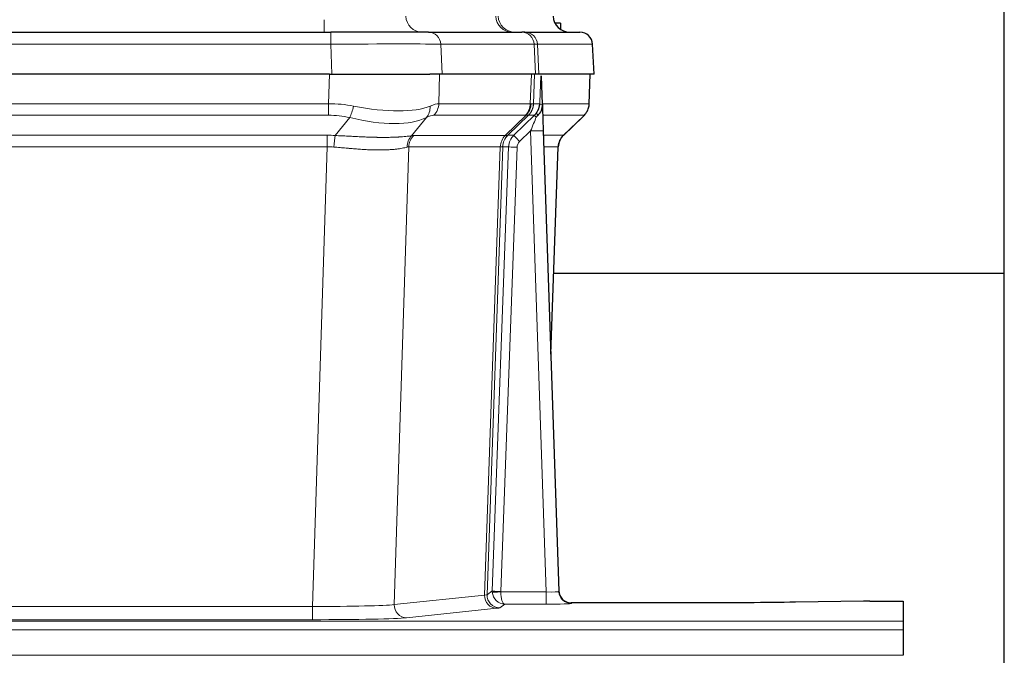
# Model space of a CAD drawing. Header units: inches. Extents: x 0 to 29700, y -16 to 21000.
# Tile 148 of 235: x 6977 to 7211, y 16948 to 17099. Entities that reach past the tile are written whole.
import ezdxf

# ---------------------------------------------------------------- set-up
doc = ezdxf.new("R2010")
doc.units = ezdxf.units.IN
doc.layers.add('1', color=7, linetype='Continuous', true_color=0xffffff)

msp = doc.modelspace()

# ---------------------------------------------------------------- linework, layer by layer
at = {"layer": '1', "color": 2, "linetype": 'Continuous', "lineweight": 25}
for p, q in [((7211.267, 16821.107), (7211.267, 17621.107)), ((7105.767, 17098.107), (7104.502, 17098.107)), ((7105.767, 17098.107), (7105.767, 17096.7)), ((6835.357, 17096.002), (7051.177, 17096.002)), ((7074.432, 17096.002), (7051.177, 17096.002)), ((7074.432, 17096.002), (7096.606, 17096.002)), ((7097.304, 17096.002), (7096.606, 17096.002)), ((7097.304, 17096.002), (7110.414, 17096.002)), ((7113.805, 17086.002), (7113.425, 17093.161)), ((7050.879, 17086.002), (6835.655, 17086.002)), ((7050.879, 17086.002), (7074.737, 17086.002)), ((7077.632, 17086.002), (7074.737, 17086.002)), ((7099.887, 17086.002), (7077.632, 17086.002)), ((7100.671, 17086.002), (7099.887, 17086.002)), ((7113.789, 17086.002), (7100.671, 17086.002)), ((7101.478, 17078.841), (7101.251, 17085.571)), ((7112.616, 17078.992), (7112.865, 17086.002)), ((7101.48, 17078.791), (7101.478, 17078.841)), ((7094.691, 17071.52), (7099.619, 17076.27)), ((7106.466, 17071.478), (7111.203, 17075.987)), ((7101.688, 17072.524), (7105.376, 16963.147)), ((7103.476, 17019.499), (7105.255, 17068.773)), ((7211.264, 17038.623), (7104.125, 17038.623)), ((7105.376, 16963.147), (7105.384, 16963.013)), ((7177.811, 16960.79), (7161.646, 16960.545)), ((7179.31, 16960.801), (7187.267, 16960.801)), ((7187.267, 16960.801), (7187.267, 16956.027)), ((7138.267, 16960.381), (7108.364, 16960.381)), ((7187.267, 16956.027), (7187.267, 16953.958)), ((7187.267, 16953.958), (7187.267, 16947.932))]:
    msp.add_line(p, q, dxfattribs=at)
at = {"layer": '1', "color": 110, "linetype": 'Continuous', "lineweight": 13}
for p, q in [((7049.588, 17096.002), (7049.588, 17098.967)), ((7051.177, 17096.002), (7051.177, 17093.159)), ((7051.177, 17093.159), (6835.357, 17093.159)), ((7051.47, 17086.002), (7051.177, 17093.159)), ((7099.513, 17093.159), (7077.339, 17093.159)), ((7077.339, 17093.159), (7077.632, 17086.002)), ((7099.887, 17086.002), (7099.513, 17093.159)), ((7113.408, 17093.159), (7100.298, 17093.159)), ((7100.298, 17093.159), (7100.671, 17086.002)), ((7113.789, 17086.002), (7113.408, 17093.159)), ((7050.688, 17079.008), (7050.879, 17086.002)), ((7077.061, 17086.002), (7076.87, 17079.008)), ((7098.617, 17079.008), (7098.86, 17086.002)), ((7099.645, 17086.002), (7099.402, 17079.008)), ((7112.6, 17079.008), (7112.848, 17086.002)), ((6835.846, 17079.008), (7050.688, 17079.008)), ((7050.688, 17076.27), (7050.688, 17079.008)), ((7076.87, 17079.008), (7098.617, 17079.008)), ((7099.402, 17079.008), (7100.864, 17079.008)), ((7101.473, 17079.008), (7112.6, 17079.008)), ((7050.688, 17076.27), (6835.846, 17076.27)), ((7052.258, 17071.443), (7055.712, 17075.712)), ((7073.91, 17075.712), (7070.417, 17071.394)), ((7097.434, 17076.27), (7075.687, 17076.27)), ((7092.655, 17071.462), (7097.6, 17076.258)), ((7098.146, 17076.258), (7093.255, 17071.514)), ((7099.619, 17076.27), (7098.184, 17076.27)), ((7111.382, 17076.27), (7101.563, 17076.27)), ((7106.474, 17071.497), (7111.287, 17076.078)), ((6836.188, 17071.52), (7050.346, 17071.52)), ((7050.346, 17068.782), (7050.346, 17071.52)), ((7070.92, 17071.462), (7092.655, 17071.462)), ((7093.28, 17071.52), (7094.691, 17071.52)), ((7098.689, 17072.527), (7096.08, 17070.012)), ((7102.383, 16962.986), (7098.689, 17072.527)), ((7101.721, 17071.52), (7106.461, 17071.52)), ((7050.346, 17068.782), (6836.188, 17068.782)), ((7046.872, 16959.496), (7050.346, 17068.782)), ((7069.738, 17068.741), (7066.281, 16959.965)), ((7091.472, 17068.741), (7069.738, 17068.741)), ((7087.766, 16962.212), (7091.478, 17068.741)), ((7092.062, 17068.785), (7088.351, 16962.326)), ((7089.58, 16963.223), (7093.471, 17068.785)), ((7095.468, 17068.644), (7091.577, 16963.082)), ((7093.471, 17068.785), (7092.062, 17068.785)), ((7105.243, 17068.785), (7101.814, 17068.785)), ((7103.47, 17019.672), (7105.243, 17068.785)), ((7088.351, 16962.326), (7089.58, 16963.223)), ((7066.281, 16959.965), (7087.766, 16962.212)), ((7091.578, 16962.986), (7102.383, 16962.986)), ((7102.383, 16962.986), (7102.383, 16960.092)), ((6839.662, 16959.496), (7046.872, 16959.496)), ((7046.872, 16959.496), (7046.872, 16956.392)), ((7090.674, 16959.095), (7069.189, 16956.848)), ((7092.541, 16960.092), (7091.348, 16959.22)), ((7102.383, 16960.092), (7092.541, 16960.092)), ((7108.364, 16960.381), (7108.374, 16960.249)), ((7046.872, 16956.392), (6839.662, 16956.392)), ((6699.267, 16956.027), (7187.267, 16956.027)), ((6699.267, 16953.958), (7187.267, 16953.958)), ((6699.267, 16947.932), (7187.267, 16947.932))]:
    msp.add_line(p, q, dxfattribs=at)
for centre, major_axis, ratio, start_param, end_param in [((7072.907, 17100.002), (0, 4), 0.9702957, 1.6231562, 3.1415927), ((7094.259, 17100.002), (0, -4), 0.9702957, 4.7647489, 6.2831853), ((7094.956, 17100.002), (0, -4), 0.9993908, 4.7647489, 6.2831853), ((7074.432, 17093.002), (0, -3), 0.9702957, 1.6231562, 3.1415927), ((7096.606, 17093.002), (0, -3), 0.9702957, 1.6231562, 3.1415927), ((7097.304, 17093.002), (0, -3), 0.9993908, 1.6231562, 3.1415927), ((7051.126, 17093.002), (27.018, 0.123), 0.0058026, 0.2445567, 1.5688664), ((7073.285, 17093.002), (27.029, 0.156), 0.000812, 0.0348973, 0.2440487), ((7050.038, 17056.148), (26.983, 1.545), 0.8452785, 1.2775604, 1.4983912), ((7055.712, 17078.589), (-0.881, -3.902), 0.2224052, 0.7930597, 1.5799958), ((7050.941, 17089.237), (-26.677, 8.186), 0.3267204, 1.882912, 2.7667489), ((7071.214, 17078.589), (1.736, -3.604), 0.8689501, 0.3464596, 1.1333957), ((7050.038, 17056.148), (27.492, 22.639), 0.1155218, 0.1441436, 0.3649744), ((7072.991, 17079.148), (0, -4), 0.9702957, 0.7679449, 1.5358897), ((7094.738, 17079.148), (0, -4), 0.9702957, 0.7679449, 1.5358897), ((7094.904, 17079.136), (-0.603, -3.954), 0.9772749, 0.9153799, 1.6837369), ((7095.369, 17079.136), (1.703, -3.619), 0.9971774, 0.3287851, 1.0971421), ((7095.407, 17079.148), (0, -4), 0.9993908, 0.7679449, 1.5358897), ((7071.608, 17056.148), (27.661, 22.629), 0.1172126, 0.1096864, 0.1416667), ((7072.758, 17089.237), (-26.658, 10.191), 0.0473724, 2.9456198, 3.0909709), ((7071.608, 17056.148), (27.808, 22.856), 0.0163198, 0.0204947, 0.0524751), ((7102.861, 17078.938), (-1.999, 0.077), 0.1036431, 0.0350743, 0.8106069), ((7108.605, 17079.148), (0, 4), 0.9993908, 3.9095375, 4.6774824), ((7050.038, 17053.27), (16.721, 16.271), 0.9721633, 0.5640914, 0.7849222), ((7050.941, 17089.237), (-25.873, 10.634), 0.4068526, 1.919368, 2.8032049), ((7052.734, 17053.27), (23.46, 22.829), 0.1194803, 0.122173, 0.3430038), ((7074.303, 17053.27), (23.637, 22.829), 0.1185158, 0.0901179, 0.122098), ((7072.758, 17089.237), (-25.449, 12.923), 0.0600246, 2.9512599, 3.096611), ((7074.385, 17053.27), (23.81, 22.996), 0.0168487, 0.0174429, 0.0494233), ((7098.689, 17072.597), (1.856, 4.567), 0.0053314, 4.6992705, 5.4949999), ((7101.007, 17074.831), (1.388, -1.44), 0.0242285, 3.1658454, 3.9417885), ((7096.842, 17079.148), (3.533, 1.889), 0.9978057, 4.9883758, 5.1348761), ((7101.594, 17075.486), (1.583, -1.222), 0.0276319, 3.169255, 3.9405385), ((7087.567, 17053.27), (23.826, 22.997), 0.016839, 6.1714068, 6.3006297), ((7049.556, 17047.52), (17.528, 16.98), 0.9676454, 0.7049972, 0.7848448), ((7052.258, 17068.566), (0.32, 3.987), 0.0824896, 0.7712526, 1.5399639), ((7073.113, 17068.517), (-0.926, 3.891), 0.9457602, 0.5436933, 1.3082514), ((7073.616, 17068.584), (0, 4), 0.9702957, 0.7679449, 1.5315264), ((7046.855, 17047.353), (24.592, 23.931), 0.1189226, 0.1216051, 0.196623), ((7095.351, 17068.584), (0, 4), 0.9702957, 0.7679449, 1.5315264), ((7095.357, 17068.584), (-0.019, 4), 0.9702844, 0.7633847, 1.5270253), ((7096.031, 17068.637), (-1.442, 3.731), 0.998056, 0.3995344, 1.1665625), ((7096.057, 17068.643), (0, 4), 0.9993908, 0.7679449, 1.5351916), ((7068.441, 17047.501), (24.85, 24.016), 0.0168503, 0.0174338, 0.0398862), ((7097.468, 17068.643), (2.83, 2.828), 0.9993905, 1.5533428, 2.3205895), ((7096.08, 17070.082), (1.388, -1.44), 0.0242285, 3.1658454, 4.7375178), ((7098.689, 17072.423), (2.998, 0.101), 0.0348797, 6.2820091, 7.8528054), ((7109.238, 17068.643), (0, -4), 0.9993908, 3.9095375, 4.6767843), ((7081.593, 17047.503), (24.879, 24.014), 0.016827, 6.2565923, 6.3006169), ((7049.556, 17044.642), (2.819, 24.028), 0.8253153, 0.0219437, 0.1017912), ((7049.551, 17044.475), (20.559, 24.143), 0.1188179, 0.0965282, 0.1715462), ((7071.22, 17044.626), (20.849, 24.157), 0.0182437, 0.0122068, 0.0346602), ((7095.468, 17068.714), (1.999, -0.074), 0.0348758, 3.1764983, 4.7136745), ((7097.468, 17068.573), (1.703, 1.052), 0.998638, 1.7848011, 2.5520479), ((7084.37, 17044.626), (20.882, 24.158), 0.0154016, 6.2548756, 6.2989002), ((7092.577, 16963.117), (0.383, 2.976), 0.999582, 1.6635242, 1.7592897), ((7091.577, 16963.152), (1.999, -0.074), 0.0348758, 3.1764983, 4.7136745), ((7102.371, 16963.248), (-3.005, 0.103), 0.0869619, 1.577888, 3.1486843), ((7090.674, 16962.094), (0.312, -2.984), 0.969741, 4.5720353, 6.175756), ((7068.348, 16962.24), (20.016, 0.105), 0.0266879, 6.037898, 6.2472222), ((7091.348, 16962.219), (1.769, -2.423), 0.9990158, 4.0464368, 5.6519121), ((7091.578, 16963.056), (-1.997, -0.118), 0.0348391, 0.0373692, 1.5687431), ((7092.541, 16963.091), (-0.98, 2.84), 0.9849493, 1.294853, 2.8045628), ((7092.577, 16963.047), (0.606, 0.798), 0.9977279, 2.1841959, 2.2799613), ((7092.541, 16963.091), (-0.028, 3), 0.3214645, 1.6026847, 3.1123946), ((7108.374, 16963.248), (-2.991, -0.235), 0.9996552, 0.0000105, 1.4923863), ((7046.866, 16959.994), (20.013, 0.095), 0.0248544, 4.7125895, 6.0379715), ((7069.189, 16959.847), (0.312, -2.984), 0.969741, 4.5720353, 6.175756), ((7068.348, 16959.241), (23.014, 0), 0.0261612, 6.0380559, 6.2473801), ((7102.371, 16960.249), (-6.003, 0), 0.0262109, 1.5728579, 3.1436542), ((7046.866, 16956.995), (-23.012, 0), 0.0261647, 1.5710736, 2.8964556)]:
    msp.add_ellipse(centre, major_axis=major_axis, ratio=ratio, start_param=start_param, end_param=end_param, dxfattribs=at)
at = {"layer": '1', "color": 2, "linetype": 'Continuous', "lineweight": 25}
for centre, major_axis, ratio, start_param, end_param in [((7108.023, 17100.002), (0, -4), 0.9993908, 4.7647489, 6.2831853), ((7110.414, 17093.002), (0, -3), 0.9993908, 1.6231562, 3.1415927), ((7101.688, 17072.698), (-0.227, 6.726), 0.0008736, 0.4374328, 1.5967123), ((7108.51, 17078.956), (3.174, -2.434), 0.9869112, 6.1322815, 6.2830018), ((7109.251, 17068.62), (-3.886, 0.947), 0.998973, 5.7186048, 6.4862172), ((7108.364, 16963.385), (-0.15, 3), 0.998739, 1.5545356, 3.0917055), ((7179.313, 16960.722), (-3, 0), 0.0262223, 4.7133912, 5.2365954)]:
    msp.add_ellipse(centre, major_axis=major_axis, ratio=ratio, start_param=start_param, end_param=end_param, dxfattribs=at)
at = {"layer": '1', "color": 110, "linetype": 'Continuous', "lineweight": 13}
for points, knots in [([(7100.864, 17079.008), (7100.885, 17079.56), (7100.906, 17080.112), (7100.949, 17081.214), (7100.971, 17081.765), (7101.004, 17082.589), (7101.015, 17082.864), (7101.037, 17083.413), (7101.048, 17083.687), (7101.07, 17084.234), (7101.081, 17084.507), (7101.099, 17084.916), (7101.104, 17085.052), (7101.116, 17085.323), (7101.122, 17085.459), (7101.127, 17085.594)], [0, 0, 0, 0, 0.25, 0.25, 0.5, 0.5, 0.625, 0.625, 0.75, 0.75, 0.875, 0.875, 0.9375, 0.9375, 1, 1, 1, 1]), ([(7052.258, 17071.443), (7052.776, 17071.42), (7053.292, 17071.396), (7054.317, 17071.344), (7054.827, 17071.318), (7055.462, 17071.285), (7055.588, 17071.279), (7055.841, 17071.266), (7055.967, 17071.259), (7056.344, 17071.24), (7056.593, 17071.227), (7057.335, 17071.19), (7057.822, 17071.166), (7058.781, 17071.123), (7059.253, 17071.103), (7060.182, 17071.068), (7060.638, 17071.053), (7061.312, 17071.034), (7061.534, 17071.028), (7061.865, 17071.021), (7061.975, 17071.018), (7062.139, 17071.015), (7062.194, 17071.014), (7062.302, 17071.012), (7062.789, 17071.004), (7063.257, 17071), (7064.063, 17070.998), (7064.84, 17071.003), (7065.563, 17071.019), (7066.259, 17071.04), (7066.593, 17071.054), (7066.993, 17071.074), (7067.073, 17071.078), (7067.229, 17071.086), (7067.307, 17071.091), (7067.535, 17071.104), (7067.683, 17071.114), (7068.113, 17071.144), (7068.381, 17071.165), (7068.883, 17071.21), (7069.116, 17071.234), (7069.548, 17071.281), (7069.746, 17071.305), (7070.108, 17071.351), (7070.272, 17071.374), (7070.417, 17071.394)], [0, 0, 0, 0, 0.0625, 0.0625, 0.125, 0.125, 0.140625, 0.140625, 0.15625, 0.15625, 0.1875, 0.1875, 0.25, 0.25, 0.3125, 0.3125, 0.375, 0.375, 0.40625, 0.40625, 0.421875, 0.421875, 0.4296875, 0.4296875, 0.4375, 0.5, 0.5, 0.5625, 0.625, 0.625, 0.6875, 0.6875, 0.703125, 0.703125, 0.71875, 0.71875, 0.75, 0.75, 0.8125, 0.8125, 0.875, 0.875, 0.9375, 0.9375, 1, 1, 1, 1]), ([(7069.319, 17068.681), (7069.163, 17068.639), (7068.991, 17068.596), (7068.616, 17068.51), (7068.412, 17068.468), (7067.975, 17068.386), (7067.74, 17068.346), (7067.24, 17068.271), (7066.975, 17068.236), (7066.552, 17068.188), (7066.408, 17068.173), (7066.184, 17068.151), (7066.109, 17068.144), (7065.957, 17068.131), (7065.88, 17068.124), (7065.491, 17068.093), (7065.168, 17068.071), (7064.498, 17068.037), (7063.805, 17068.012), (7063.063, 17068.004), (7062.298, 17068.004), (7061.903, 17068.009), (7061.445, 17068.02), (7061.394, 17068.021), (7061.291, 17068.024), (7061.24, 17068.025), (7061.085, 17068.03), (7060.774, 17068.04), (7060.459, 17068.052), (7059.824, 17068.079), (7059.394, 17068.101), (7058.52, 17068.154), (7058.076, 17068.183), (7057.174, 17068.249), (7056.716, 17068.286), (7056.019, 17068.344), (7055.785, 17068.364), (7055.431, 17068.395), (7055.313, 17068.406), (7055.075, 17068.427), (7054.956, 17068.437), (7054.359, 17068.491), (7053.88, 17068.536), (7052.914, 17068.626), (7052.428, 17068.671), (7051.94, 17068.715)], [0, 0, 0, 0, 0.0625, 0.0625, 0.125, 0.125, 0.1875, 0.1875, 0.25, 0.25, 0.28125, 0.28125, 0.296875, 0.296875, 0.3125, 0.3125, 0.375, 0.375, 0.4375, 0.5, 0.5, 0.5625, 0.5625, 0.5703125, 0.5703125, 0.578125, 0.578125, 0.59375, 0.625, 0.625, 0.6875, 0.6875, 0.75, 0.75, 0.8125, 0.8125, 0.84375, 0.84375, 0.859375, 0.859375, 0.875, 0.875, 0.9375, 0.9375, 1, 1, 1, 1]), ([(7092.041, 17068.781), (7092.004, 17068.767), (7091.939, 17068.757), (7091.752, 17068.743), (7091.629, 17068.741), (7091.478, 17068.741)], [0, 0, 0, 0, 0.5, 0.5, 1, 1, 1, 1])]:
    msp.add_open_spline(points, degree=3, knots=knots, dxfattribs=at)
at = {"layer": '1', "color": 2, "linetype": 'Continuous', "lineweight": 25}
msp.add_open_spline([(7101.127, 17085.594), (7101.131, 17085.59), (7101.156, 17085.582), (7101.214, 17085.575), (7101.251, 17085.571)], degree=3, dxfattribs=at)
for points, knots in [([(7100.01, 17076.707), (7100.027, 17076.728), (7100.044, 17076.75), (7100.076, 17076.794), (7100.092, 17076.816), (7100.139, 17076.882), (7100.169, 17076.926), (7100.256, 17077.059), (7100.31, 17077.148), (7100.411, 17077.329), (7100.457, 17077.421), (7100.522, 17077.561), (7100.542, 17077.608), (7100.582, 17077.703), (7100.6, 17077.75), (7100.654, 17077.893), (7100.685, 17077.989), (7100.741, 17078.184), (7100.766, 17078.282), (7100.807, 17078.483), (7100.824, 17078.584), (7100.844, 17078.741), (7100.849, 17078.793), (7100.858, 17078.9), (7100.861, 17078.954), (7100.864, 17079.008)], [0, 0, 0, 0, 0.03125, 0.03125, 0.0625, 0.0625, 0.125, 0.125, 0.25, 0.25, 0.375, 0.375, 0.4375, 0.4375, 0.5, 0.5, 0.625, 0.625, 0.75, 0.75, 0.875, 0.875, 0.9375, 0.9375, 1, 1, 1, 1]), ([(7100.465, 17076.307), (7100.485, 17076.331), (7100.505, 17076.353), (7100.545, 17076.397), (7100.565, 17076.418), (7100.605, 17076.46), (7100.625, 17076.481), (7100.664, 17076.523), (7100.684, 17076.543), (7100.742, 17076.606), (7100.779, 17076.649), (7100.851, 17076.735), (7100.886, 17076.779), (7100.953, 17076.87), (7100.985, 17076.916), (7101.031, 17076.987), (7101.046, 17077.011), (7101.076, 17077.059), (7101.09, 17077.084), (7101.16, 17077.208), (7101.209, 17077.31), (7101.295, 17077.521), (7101.332, 17077.629), (7101.371, 17077.769), (7101.378, 17077.797), (7101.392, 17077.854), (7101.399, 17077.883), (7101.417, 17077.968), (7101.428, 17078.026), (7101.456, 17078.199), (7101.481, 17078.433), (7101.484, 17078.671), (7101.48, 17078.791)], [0, 0, 0, 0, 0.03125, 0.03125, 0.0625, 0.0625, 0.09375, 0.09375, 0.125, 0.125, 0.1875, 0.1875, 0.25, 0.25, 0.3125, 0.3125, 0.34375, 0.34375, 0.375, 0.375, 0.5, 0.5, 0.625, 0.625, 0.65625, 0.65625, 0.6875, 0.6875, 0.75, 0.75, 0.875, 1, 1, 1, 1]), ([(7111.684, 17076.522), (7111.742, 17076.59), (7111.869, 17076.773), (7112.12, 17077.154), (7112.424, 17077.837), (7112.63, 17078.488), (7112.599, 17078.9), (7112.593, 17078.955)], [0, 0, 0, 0, 0.2255282, 0.4356233, 0.6511466, 0.9537437, 1, 1, 1, 1]), ([(7100.015, 17075.81), (7100.055, 17075.85), (7100.094, 17075.89), (7100.171, 17075.97), (7100.21, 17076.011), (7100.322, 17076.135), (7100.395, 17076.22), (7100.465, 17076.307)], [0, 0, 0, 0, 0.25, 0.25, 0.5, 0.5, 1, 1, 1, 1]), ([(7161.646, 16960.545), (7158.113, 16960.492), (7154.311, 16960.451), (7146.428, 16960.395), (7142.348, 16960.381), (7138.267, 16960.381)], [0, 0, 0, 0, 0.5, 0.5, 1, 1, 1, 1])]:
    msp.add_open_spline(points, degree=3, knots=knots, dxfattribs=at)
at = {"layer": '1', "color": 110, "linetype": 'Continuous', "lineweight": 13}
for points, weights in [([(7092.655, 17071.462), (7092.657, 17071.462), (7092.66, 17071.462)], [0.499999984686, 0.500000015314, 0.499999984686]), ([(7091.478, 17068.741), (7091.475, 17068.741), (7091.472, 17068.741)], [0.500000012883, 0.499999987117, 0.500000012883])]:
    msp.add_rational_spline(points, weights, degree=2, dxfattribs=at)
msp.add_open_spline([(7092.66, 17071.462), (7092.823, 17071.468), (7093.085, 17071.482), (7093.22, 17071.503), (7093.255, 17071.514)], degree=3, dxfattribs=at)

doc.saveas('drawing.dxf')
